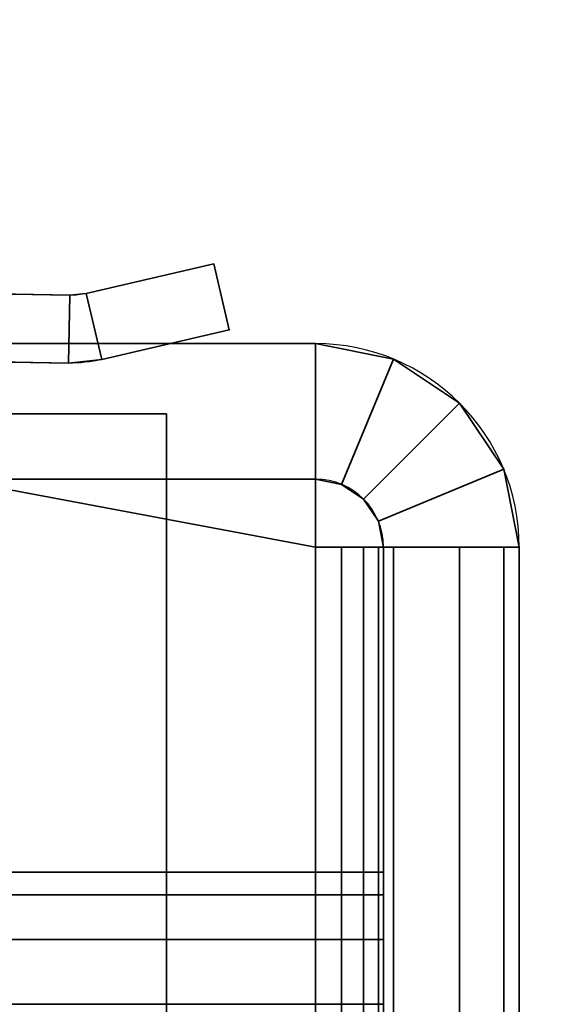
# Model space of a CAD drawing. Header units: millimetres. Extents: x -603 to 3703, y -120 to 193.
# Tile 249 of 256: x 430 to 438, y -26 to -12. Entities that reach past the tile are written whole.
import ezdxf

# ---------------------------------------------------------------- set-up
doc = ezdxf.new("R2010")
doc.units = ezdxf.units.MM
doc.layers.add('151', color=7, linetype='Continuous', true_color=0xffffff)

# ---------------------------------------------------------------- blocks, each defined once
blk = doc.blocks.new('UG_SURFACE_001')
at = {"layer": '151', "color": 252, "linetype": 'Continuous', "lineweight": 35}
for points in [[(602.5, -35, 2213), (602.5, 174.4, 2213), (-602.5, 174.4, 2213), (-602.5, -35, 2213)], [(-452.5, -35, 2063), (-452.5, 174.4, 2063), (452.5, 174.4, 2063), (452.5, -35, 2063)]]:
    blk.add_3dface(points, dxfattribs=at)
blk = doc.blocks.new('UG_SURFACE_028')
at = {"layer": '151', "color": 252, "linetype": 'Continuous', "lineweight": 35}
for points in [[(430.62, -15.76, 1710), (430.62, -15.76, 1850), (432.5, -15.323, 1850), (432.5, -15.323, 1710)], [(430.847, -16.734, 1850), (432.727, -16.297, 1850), (432.5, -15.323, 1850), (430.62, -15.76, 1850)], [(430.62, -15.76, 1710), (432.5, -15.323, 1710), (432.727, -16.297, 1710), (430.847, -16.734, 1710)], [(432.727, -16.297, 1850), (432.727, -16.297, 1710), (432.5, -15.323, 1710), (432.5, -15.323, 1850)], [(430.376, -15.786, 1850), (416.035, -15.536, 1850), (416.017, -16.535, 1850), (430.359, -16.786, 1850)], [(430.359, -16.786, 1710), (416.017, -16.535, 1710), (416.035, -15.536, 1710), (430.376, -15.786, 1710)], [(430.376, -15.786, 1850), (430.376, -15.786, 1710), (416.035, -15.536, 1712), (416.035, -15.536, 1848)], [(430.376, -15.786, 1710), (416.035, -15.536, 1710), (416.035, -15.536, 1712)], [(416.035, -15.536, 1848), (416.035, -15.536, 1850), (430.376, -15.786, 1850)], [(430.359, -16.786, 1850), (430.847, -16.734, 1850), (430.62, -15.76, 1850), (430.376, -15.786, 1850)], [(430.376, -15.786, 1710), (430.62, -15.76, 1710), (430.847, -16.734, 1710), (430.359, -16.786, 1710)], [(430.376, -15.786, 1710), (430.376, -15.786, 1850), (430.62, -15.76, 1850), (430.62, -15.76, 1710)], [(432.727, -16.297, 1710), (432.727, -16.297, 1850), (430.847, -16.734, 1850), (430.847, -16.734, 1710)], [(430.359, -16.786, 1710), (430.359, -16.786, 1850), (416.017, -16.535, 1848), (416.017, -16.535, 1712)], [(430.359, -16.786, 1850), (416.017, -16.535, 1850), (416.017, -16.535, 1848)], [(416.017, -16.535, 1712), (416.017, -16.535, 1710), (430.359, -16.786, 1710)], [(430.847, -16.734, 1710), (430.847, -16.734, 1850), (430.359, -16.786, 1850), (430.359, -16.786, 1710)], [(416, -17.535, 1850), (416, -46.5, 1850), (431.8, -46.5, 1850), (431.8, -17.535, 1850)], [(416, -17.535, 1850), (431.8, -17.535, 1850), (431.8, -17.535, 1849), (416, -17.535, 1849)], [(416, -17.535, 1849), (431.8, -17.535, 1849), (431.8, -46.5, 1849), (416, -46.5, 1849)], [(416, -17.535, 1710), (431.8, -17.535, 1710), (431.8, -46.5, 1710), (416, -46.5, 1710)], [(416, -17.535, 1711), (431.8, -17.535, 1711), (431.8, -17.535, 1710), (416, -17.535, 1710)], [(416, -17.535, 1711), (416, -46.5, 1711), (431.8, -46.5, 1711), (431.8, -17.535, 1711)], [(431.8, -17.535, 1849), (431.8, -17.535, 1850), (431.8, -46.5, 1850), (431.8, -46.5, 1849)], [(431.8, -46.5, 1711), (431.8, -46.5, 1710), (431.8, -17.535, 1710), (431.8, -17.535, 1711)]]:
    blk.add_3dface(points, dxfattribs=at)
blk = doc.blocks.new('UG_SURFACE_030')
at = {"layer": '151', "color": 18, "linetype": 'Continuous', "lineweight": 35}
for points in [[(418, -24.292, 1723.19), (435, -24.292, 1723.19), (435, -25.288, 1720.125), (418, -25.288, 1720.125)], [(418, -24.629, 1726.395), (435, -24.629, 1726.395), (435, -24.292, 1723.19), (418, -24.292, 1723.19)], [(435, -25.288, 1720.125), (435, -24.292, 1723.19), (435, -24.629, 1726.395), (435, -32, 1724)], [(418, -26.241, 1729.186), (435, -26.241, 1729.186), (435, -24.629, 1726.395), (418, -24.629, 1726.395)], [(435, -24.629, 1726.395), (435, -26.241, 1729.186), (435, -28.848, 1731.08), (435, -32, 1724)], [(418, -25.288, 1720.125), (435, -25.288, 1720.125), (435, -27.445, 1717.73), (418, -27.445, 1717.73)], [(435, -30.389, 1716.419), (435, -27.445, 1717.73), (435, -25.288, 1720.125), (435, -32, 1724)], [(418, -28.848, 1731.08), (435, -28.848, 1731.08), (435, -26.241, 1729.186), (418, -26.241, 1729.186)]]:
    blk.add_3dface(points, dxfattribs=at)
blk = doc.blocks.new('UG_SURFACE_031')
at = {"layer": '151', "color": 18, "linetype": 'Continuous', "lineweight": 35}
for points in [[(418, -24.292, 1835.19), (435, -24.292, 1835.19), (435, -25.288, 1832.125), (418, -25.288, 1832.125)], [(418, -24.629, 1838.395), (435, -24.629, 1838.395), (435, -24.292, 1835.19), (418, -24.292, 1835.19)], [(435, -25.288, 1832.125), (435, -24.292, 1835.19), (435, -24.629, 1838.395), (435, -32, 1836)], [(418, -26.241, 1841.186), (435, -26.241, 1841.186), (435, -24.629, 1838.395), (418, -24.629, 1838.395)], [(435, -24.629, 1838.395), (435, -26.241, 1841.186), (435, -28.848, 1843.08), (435, -32, 1836)], [(418, -25.288, 1832.125), (435, -25.288, 1832.125), (435, -27.445, 1829.73), (418, -27.445, 1829.73)], [(435, -30.389, 1828.419), (435, -27.445, 1829.73), (435, -25.288, 1832.125), (435, -32, 1836)], [(418, -28.848, 1843.08), (435, -28.848, 1843.08), (435, -26.241, 1841.186), (418, -26.241, 1841.186)]]:
    blk.add_3dface(points, dxfattribs=at)
blk = doc.blocks.new('UG_SURFACE_033')
at = {"layer": '151', "color": 252, "linetype": 'Continuous', "lineweight": 35}
for points in [[(430, -47, 1708), (418, -16.5, 1708), (434, -19.5, 1708), (434, -45.5, 1708)], [(418, -16.5, 1708), (434, -16.5, 1708), (434, -19.5, 1708)], [(430, -47, 1708), (430, -48.5, 1708), (418, -45.731, 1708), (418, -16.5, 1708)], [(418, -16.5, 1710), (430, -47, 1710), (434, -45.5, 1710), (434, -19.5, 1710)], [(418, -16.5, 1710), (418, -45.731, 1710), (430, -48.5, 1710), (430, -47, 1710)], [(434, -19.5, 1710), (434, -16.5, 1710), (418, -16.5, 1710)], [(418, -16.5, 1710), (434, -16.5, 1710), (434, -16.5, 1708), (418, -16.5, 1708)], [(418, -16.5, 1852), (430, -47, 1852), (434, -45.5, 1852), (434, -19.5, 1852)], [(418, -16.5, 1852), (418, -45.731, 1852), (430, -48.5, 1852), (430, -47, 1852)], [(434, -19.5, 1852), (434, -16.5, 1852), (418, -16.5, 1852)], [(430, -47, 1850), (418, -16.5, 1850), (434, -19.5, 1850), (434, -45.5, 1850)], [(418, -16.5, 1850), (434, -16.5, 1850), (434, -19.5, 1850)], [(430, -47, 1850), (430, -48.5, 1850), (418, -45.731, 1850), (418, -16.5, 1850)], [(434, -18.5, 1711), (418, -18.5, 1711), (418, -16.5, 1711), (434, -16.5, 1711)], [(434, -16.5, 1849), (418, -16.5, 1849), (418, -18.5, 1849), (434, -18.5, 1849)], [(434, -16.5, 1849), (434, -16.5, 1711), (418, -16.5, 1711), (418, -16.5, 1849)], [(418, -16.5, 1852), (434, -16.5, 1852), (434, -16.5, 1850), (418, -16.5, 1850)], [(434, -19.5, 1710), (434, -19.5, 1708), (434, -16.5, 1708), (434, -16.5, 1710)], [(434, -16.5, 1850), (434, -16.5, 1852), (434, -19.5, 1852), (434, -19.5, 1850)], [(434, -16.5, 1711), (435.148, -16.728, 1711), (434.383, -18.576, 1711), (434, -18.5, 1711)], [(434, -18.5, 1849), (434.383, -18.576, 1849), (435.148, -16.728, 1849), (434, -16.5, 1849)], [(435.148, -16.728, 1849), (435.148, -16.728, 1711), (434, -16.5, 1711), (434, -16.5, 1849)], [(435.148, -16.728, 1711), (436.121, -17.379, 1711), (434.707, -18.793, 1711), (434.383, -18.576, 1711)], [(434.383, -18.576, 1849), (434.707, -18.793, 1849), (436.121, -17.379, 1849), (435.148, -16.728, 1849)], [(436.121, -17.379, 1849), (436.121, -17.379, 1711), (435.148, -16.728, 1711), (435.148, -16.728, 1849)], [(434.924, -19.117, 1711), (434.707, -18.793, 1711), (436.121, -17.379, 1711), (436.772, -18.352, 1711)], [(436.772, -18.352, 1849), (436.121, -17.379, 1849), (434.707, -18.793, 1849), (434.924, -19.117, 1849)], [(436.772, -18.352, 1849), (436.772, -18.352, 1711), (436.121, -17.379, 1711), (436.121, -17.379, 1849)], [(436.772, -18.352, 1711), (437, -19.5, 1711), (435, -19.5, 1711), (434.924, -19.117, 1711)], [(434.924, -19.117, 1849), (435, -19.5, 1849), (437, -19.5, 1849), (436.772, -18.352, 1849)], [(437, -19.5, 1849), (437, -19.5, 1711), (436.772, -18.352, 1711), (436.772, -18.352, 1849)], [(434, -18.5, 1849), (418, -18.5, 1849), (418, -18.5, 1711), (434, -18.5, 1711)], [(434, -18.5, 1849), (434, -18.5, 1711), (434.383, -18.576, 1711), (434.383, -18.576, 1849)], [(434.383, -18.576, 1849), (434.383, -18.576, 1711), (434.707, -18.793, 1711), (434.707, -18.793, 1849)], [(434.707, -18.793, 1849), (434.707, -18.793, 1711), (434.924, -19.117, 1711), (434.924, -19.117, 1849)], [(434.924, -19.117, 1849), (434.924, -19.117, 1711), (435, -19.5, 1711), (435, -19.5, 1849)], [(434, -19.5, 1710), (434, -45.5, 1710), (434.383, -45.5, 1710.076), (434.383, -19.5, 1710.076)], [(435.148, -19.5, 1708.228), (435.148, -45.5, 1708.228), (434, -45.5, 1708), (434, -19.5, 1708)], [(435.148, -19.5, 1708.228), (434, -19.5, 1708), (434, -19.5, 1710), (434.383, -19.5, 1710.076)], [(434, -19.5, 1852), (434, -45.5, 1852), (435.148, -45.5, 1851.772), (435.148, -19.5, 1851.772)], [(434.383, -19.5, 1849.924), (434.383, -45.5, 1849.924), (434, -45.5, 1850), (434, -19.5, 1850)], [(434.383, -19.5, 1849.924), (434, -19.5, 1850), (434, -19.5, 1852), (435.148, -19.5, 1851.772)], [(434.383, -19.5, 1710.076), (434.383, -45.5, 1710.076), (434.707, -45.5, 1710.293), (434.707, -19.5, 1710.293)], [(434.383, -19.5, 1710.076), (434.707, -19.5, 1710.293), (436.121, -19.5, 1708.879), (435.148, -19.5, 1708.228)], [(434.707, -19.5, 1849.707), (434.707, -45.5, 1849.707), (434.383, -45.5, 1849.924), (434.383, -19.5, 1849.924)], [(435.148, -19.5, 1851.772), (436.121, -19.5, 1851.121), (434.707, -19.5, 1849.707), (434.383, -19.5, 1849.924)], [(434.707, -19.5, 1710.293), (434.707, -45.5, 1710.293), (434.924, -45.5, 1710.617), (434.924, -19.5, 1710.617)], [(436.772, -19.5, 1709.852), (436.121, -19.5, 1708.879), (434.707, -19.5, 1710.293), (434.924, -19.5, 1710.617)], [(434.924, -19.5, 1849.383), (434.924, -45.5, 1849.383), (434.707, -45.5, 1849.707), (434.707, -19.5, 1849.707)], [(434.924, -19.5, 1849.383), (434.707, -19.5, 1849.707), (436.121, -19.5, 1851.121), (436.772, -19.5, 1850.148)], [(434.924, -19.5, 1710.617), (434.924, -45.5, 1710.617), (435, -45.5, 1711), (435, -19.5, 1711)], [(434.924, -19.5, 1710.617), (435, -19.5, 1711), (437, -19.5, 1711), (436.772, -19.5, 1709.852)], [(435, -19.5, 1849), (435, -45.5, 1849), (434.924, -45.5, 1849.383), (434.924, -19.5, 1849.383)], [(436.772, -19.5, 1850.148), (437, -19.5, 1849), (435, -19.5, 1849), (434.924, -19.5, 1849.383)], [(435, -19.5, 1711), (435, -45.5, 1711), (435, -33.427, 1718.229), (435, -32.2, 1718.1)], [(435, -32.2, 1718.1), (435, -30.973, 1718.229), (435, -19.5, 1711)], [(435, -19.5, 1849), (435, -26.589, 1725.823), (435, -27.09, 1833.05), (435, -26.332, 1835.383)], [(435, -19.5, 1711), (435, -27.09, 1721.05), (435, -26.332, 1723.383)], [(435, -30.973, 1718.229), (435, -28.732, 1719.227), (435, -19.5, 1711)], [(435, -28.732, 1719.227), (435, -27.09, 1721.05), (435, -19.5, 1711)], [(435, -26.332, 1835.383), (435, -26.589, 1837.823), (435, -19.5, 1849)], [(435, -26.332, 1723.383), (435, -26.589, 1725.823), (435, -19.5, 1849), (435, -19.5, 1711)], [(435, -45.5, 1849), (435, -19.5, 1849), (435, -32.2, 1841.9), (435, -34.6, 1841.39)], [(435, -19.5, 1849), (435, -27.815, 1839.948), (435, -29.8, 1841.39)], [(435, -26.589, 1837.823), (435, -27.815, 1839.948), (435, -19.5, 1849)], [(435, -29.8, 1841.39), (435, -32.2, 1841.9), (435, -19.5, 1849)], [(436.121, -19.5, 1708.879), (436.121, -45.5, 1708.879), (435.148, -45.5, 1708.228), (435.148, -19.5, 1708.228)], [(435.148, -19.5, 1851.772), (435.148, -45.5, 1851.772), (436.121, -45.5, 1851.121), (436.121, -19.5, 1851.121)], [(436.772, -19.5, 1709.852), (436.772, -45.5, 1709.852), (436.121, -45.5, 1708.879), (436.121, -19.5, 1708.879)], [(436.121, -19.5, 1851.121), (436.121, -45.5, 1851.121), (436.772, -45.5, 1850.148), (436.772, -19.5, 1850.148)], [(437, -19.5, 1711), (437, -45.5, 1711), (436.772, -45.5, 1709.852), (436.772, -19.5, 1709.852)], [(436.772, -19.5, 1850.148), (436.772, -45.5, 1850.148), (437, -45.5, 1849), (437, -19.5, 1849)], [(437, -19.5, 1849), (437, -30.973, 1729.771), (437, -28.732, 1728.773)], [(437, -19.5, 1711), (437, -26.332, 1724.617), (437, -26.589, 1722.177)], [(437, -28.732, 1728.773), (437, -27.09, 1726.95), (437, -19.5, 1849)], [(437, -19.5, 1849), (437, -27.09, 1838.95), (437, -26.332, 1836.617)], [(437, -19.5, 1849), (437, -30.973, 1841.771), (437, -28.732, 1840.773)], [(437, -27.09, 1726.95), (437, -26.332, 1724.617), (437, -19.5, 1711), (437, -19.5, 1849)], [(437, -28.732, 1840.773), (437, -27.09, 1838.95), (437, -19.5, 1849)], [(437, -26.332, 1836.617), (437, -33.427, 1729.771), (437, -30.973, 1729.771), (437, -19.5, 1849)], [(437, -19.5, 1849), (437, -45.5, 1849), (437, -33.427, 1841.771), (437, -30.973, 1841.771)], [(437, -45.5, 1711), (437, -19.5, 1711), (437, -32.2, 1718.1), (437, -34.6, 1718.61)], [(437, -19.5, 1711), (437, -27.815, 1720.052), (437, -29.8, 1718.61)], [(437, -26.589, 1722.177), (437, -27.815, 1720.052), (437, -19.5, 1711)], [(437, -29.8, 1718.61), (437, -32.2, 1718.1), (437, -19.5, 1711)]]:
    blk.add_3dface(points, dxfattribs=at)
blk = doc.blocks.new('UG_SURFACE_060')
at = {"layer": '151', "color": 252, "linetype": 'Continuous', "lineweight": 35}
for points in [[(430.62, -15.76, 275), (430.62, -15.76, 415), (432.5, -15.323, 415), (432.5, -15.323, 275)], [(430.847, -16.734, 415), (432.727, -16.297, 415), (432.5, -15.323, 415), (430.62, -15.76, 415)], [(430.62, -15.76, 275), (432.5, -15.323, 275), (432.727, -16.297, 275), (430.847, -16.734, 275)], [(432.727, -16.297, 415), (432.727, -16.297, 275), (432.5, -15.323, 275), (432.5, -15.323, 415)], [(430.376, -15.786, 415), (416.035, -15.536, 415), (416.017, -16.535, 415), (430.359, -16.786, 415)], [(430.359, -16.786, 275), (416.017, -16.535, 275), (416.035, -15.536, 275), (430.376, -15.786, 275)], [(430.376, -15.786, 415), (430.376, -15.786, 275), (416.035, -15.536, 277), (416.035, -15.536, 413)], [(430.376, -15.786, 275), (416.035, -15.536, 275), (416.035, -15.536, 277)], [(416.035, -15.536, 413), (416.035, -15.536, 415), (430.376, -15.786, 415)], [(430.359, -16.786, 415), (430.847, -16.734, 415), (430.62, -15.76, 415), (430.376, -15.786, 415)], [(430.376, -15.786, 275), (430.62, -15.76, 275), (430.847, -16.734, 275), (430.359, -16.786, 275)], [(430.376, -15.786, 275), (430.376, -15.786, 415), (430.62, -15.76, 415), (430.62, -15.76, 275)], [(432.727, -16.297, 275), (432.727, -16.297, 415), (430.847, -16.734, 415), (430.847, -16.734, 275)], [(430.359, -16.786, 275), (430.359, -16.786, 415), (416.017, -16.535, 413), (416.017, -16.535, 277)], [(430.359, -16.786, 415), (416.017, -16.535, 415), (416.017, -16.535, 413)], [(416.017, -16.535, 277), (416.017, -16.535, 275), (430.359, -16.786, 275)], [(430.847, -16.734, 275), (430.847, -16.734, 415), (430.359, -16.786, 415), (430.359, -16.786, 275)], [(416, -17.535, 415), (416, -46.5, 415), (431.8, -46.5, 415), (431.8, -17.535, 415)], [(416, -17.535, 415), (431.8, -17.535, 415), (431.8, -17.535, 414), (416, -17.535, 414)], [(416, -17.535, 414), (431.8, -17.535, 414), (431.8, -46.5, 414), (416, -46.5, 414)], [(416, -17.535, 275), (431.8, -17.535, 275), (431.8, -46.5, 275), (416, -46.5, 275)], [(416, -17.535, 276), (431.8, -17.535, 276), (431.8, -17.535, 275), (416, -17.535, 275)], [(416, -17.535, 276), (416, -46.5, 276), (431.8, -46.5, 276), (431.8, -17.535, 276)], [(431.8, -17.535, 414), (431.8, -17.535, 415), (431.8, -46.5, 415), (431.8, -46.5, 414)], [(431.8, -46.5, 276), (431.8, -46.5, 275), (431.8, -17.535, 275), (431.8, -17.535, 276)]]:
    blk.add_3dface(points, dxfattribs=at)
blk = doc.blocks.new('UG_SURFACE_062')
at = {"layer": '151', "color": 18, "linetype": 'Continuous', "lineweight": 35}
for points in [[(418, -24.292, 288.19), (435, -24.292, 288.19), (435, -25.288, 285.125), (418, -25.288, 285.125)], [(418, -24.629, 291.395), (435, -24.629, 291.395), (435, -24.292, 288.19), (418, -24.292, 288.19)], [(435, -25.288, 285.125), (435, -24.292, 288.19), (435, -24.629, 291.395), (435, -32, 289)], [(418, -26.241, 294.186), (435, -26.241, 294.186), (435, -24.629, 291.395), (418, -24.629, 291.395)], [(435, -24.629, 291.395), (435, -26.241, 294.186), (435, -28.848, 296.08), (435, -32, 289)], [(418, -25.288, 285.125), (435, -25.288, 285.125), (435, -27.445, 282.73), (418, -27.445, 282.73)], [(435, -30.389, 281.419), (435, -27.445, 282.73), (435, -25.288, 285.125), (435, -32, 289)], [(418, -28.848, 296.08), (435, -28.848, 296.08), (435, -26.241, 294.186), (418, -26.241, 294.186)]]:
    blk.add_3dface(points, dxfattribs=at)
blk = doc.blocks.new('UG_SURFACE_063')
at = {"layer": '151', "color": 18, "linetype": 'Continuous', "lineweight": 35}
for points in [[(418, -24.292, 400.19), (435, -24.292, 400.19), (435, -25.288, 397.125), (418, -25.288, 397.125)], [(418, -24.629, 403.395), (435, -24.629, 403.395), (435, -24.292, 400.19), (418, -24.292, 400.19)], [(435, -25.288, 397.125), (435, -24.292, 400.19), (435, -24.629, 403.395), (435, -32, 401)], [(418, -26.241, 406.186), (435, -26.241, 406.186), (435, -24.629, 403.395), (418, -24.629, 403.395)], [(435, -24.629, 403.395), (435, -26.241, 406.186), (435, -28.848, 408.08), (435, -32, 401)], [(418, -25.288, 397.125), (435, -25.288, 397.125), (435, -27.445, 394.73), (418, -27.445, 394.73)], [(435, -30.389, 393.419), (435, -27.445, 394.73), (435, -25.288, 397.125), (435, -32, 401)], [(418, -28.848, 408.08), (435, -28.848, 408.08), (435, -26.241, 406.186), (418, -26.241, 406.186)]]:
    blk.add_3dface(points, dxfattribs=at)
blk = doc.blocks.new('UG_SURFACE_065')
at = {"layer": '151', "color": 252, "linetype": 'Continuous', "lineweight": 35}
for points in [[(430, -47, 273), (418, -16.5, 273), (434, -19.5, 273), (434, -45.5, 273)], [(418, -16.5, 273), (434, -16.5, 273), (434, -19.5, 273)], [(430, -47, 273), (430, -48.5, 273), (418, -45.731, 273), (418, -16.5, 273)], [(418, -16.5, 275), (430, -47, 275), (434, -45.5, 275), (434, -19.5, 275)], [(418, -16.5, 275), (418, -45.731, 275), (430, -48.5, 275), (430, -47, 275)], [(434, -19.5, 275), (434, -16.5, 275), (418, -16.5, 275)], [(418, -16.5, 275), (434, -16.5, 275), (434, -16.5, 273), (418, -16.5, 273)], [(418, -16.5, 417), (430, -47, 417), (434, -45.5, 417), (434, -19.5, 417)], [(418, -16.5, 417), (418, -45.731, 417), (430, -48.5, 417), (430, -47, 417)], [(434, -19.5, 417), (434, -16.5, 417), (418, -16.5, 417)], [(430, -47, 415), (418, -16.5, 415), (434, -19.5, 415), (434, -45.5, 415)], [(418, -16.5, 415), (434, -16.5, 415), (434, -19.5, 415)], [(430, -47, 415), (430, -48.5, 415), (418, -45.731, 415), (418, -16.5, 415)], [(434, -18.5, 276), (418, -18.5, 276), (418, -16.5, 276), (434, -16.5, 276)], [(434, -16.5, 414), (418, -16.5, 414), (418, -18.5, 414), (434, -18.5, 414)], [(434, -16.5, 414), (434, -16.5, 276), (418, -16.5, 276), (418, -16.5, 414)], [(418, -16.5, 417), (434, -16.5, 417), (434, -16.5, 415), (418, -16.5, 415)], [(434, -19.5, 275), (434, -19.5, 273), (434, -16.5, 273), (434, -16.5, 275)], [(434, -16.5, 415), (434, -16.5, 417), (434, -19.5, 417), (434, -19.5, 415)], [(434, -16.5, 276), (435.148, -16.728, 276), (434.383, -18.576, 276), (434, -18.5, 276)], [(434, -18.5, 414), (434.383, -18.576, 414), (435.148, -16.728, 414), (434, -16.5, 414)], [(435.148, -16.728, 414), (435.148, -16.728, 276), (434, -16.5, 276), (434, -16.5, 414)], [(435.148, -16.728, 276), (436.121, -17.379, 276), (434.707, -18.793, 276), (434.383, -18.576, 276)], [(434.383, -18.576, 414), (434.707, -18.793, 414), (436.121, -17.379, 414), (435.148, -16.728, 414)], [(436.121, -17.379, 414), (436.121, -17.379, 276), (435.148, -16.728, 276), (435.148, -16.728, 414)], [(434.924, -19.117, 276), (434.707, -18.793, 276), (436.121, -17.379, 276), (436.772, -18.352, 276)], [(436.772, -18.352, 414), (436.121, -17.379, 414), (434.707, -18.793, 414), (434.924, -19.117, 414)], [(436.772, -18.352, 414), (436.772, -18.352, 276), (436.121, -17.379, 276), (436.121, -17.379, 414)], [(436.772, -18.352, 276), (437, -19.5, 276), (435, -19.5, 276), (434.924, -19.117, 276)], [(434.924, -19.117, 414), (435, -19.5, 414), (437, -19.5, 414), (436.772, -18.352, 414)], [(437, -19.5, 414), (437, -19.5, 276), (436.772, -18.352, 276), (436.772, -18.352, 414)], [(434, -18.5, 414), (418, -18.5, 414), (418, -18.5, 276), (434, -18.5, 276)], [(434, -18.5, 414), (434, -18.5, 276), (434.383, -18.576, 276), (434.383, -18.576, 414)], [(434.383, -18.576, 414), (434.383, -18.576, 276), (434.707, -18.793, 276), (434.707, -18.793, 414)], [(434.707, -18.793, 414), (434.707, -18.793, 276), (434.924, -19.117, 276), (434.924, -19.117, 414)], [(434.924, -19.117, 414), (434.924, -19.117, 276), (435, -19.5, 276), (435, -19.5, 414)], [(434, -19.5, 275), (434, -45.5, 275), (434.383, -45.5, 275.076), (434.383, -19.5, 275.076)], [(435.148, -19.5, 273.228), (435.148, -45.5, 273.228), (434, -45.5, 273), (434, -19.5, 273)], [(435.148, -19.5, 273.228), (434, -19.5, 273), (434, -19.5, 275), (434.383, -19.5, 275.076)], [(434, -19.5, 417), (434, -45.5, 417), (435.148, -45.5, 416.772), (435.148, -19.5, 416.772)], [(434.383, -19.5, 414.924), (434.383, -45.5, 414.924), (434, -45.5, 415), (434, -19.5, 415)], [(434.383, -19.5, 414.924), (434, -19.5, 415), (434, -19.5, 417), (435.148, -19.5, 416.772)], [(434.383, -19.5, 275.076), (434.383, -45.5, 275.076), (434.707, -45.5, 275.293), (434.707, -19.5, 275.293)], [(434.383, -19.5, 275.076), (434.707, -19.5, 275.293), (436.121, -19.5, 273.879), (435.148, -19.5, 273.228)], [(434.707, -19.5, 414.707), (434.707, -45.5, 414.707), (434.383, -45.5, 414.924), (434.383, -19.5, 414.924)], [(435.148, -19.5, 416.772), (436.121, -19.5, 416.121), (434.707, -19.5, 414.707), (434.383, -19.5, 414.924)], [(434.707, -19.5, 275.293), (434.707, -45.5, 275.293), (434.924, -45.5, 275.617), (434.924, -19.5, 275.617)], [(436.772, -19.5, 274.852), (436.121, -19.5, 273.879), (434.707, -19.5, 275.293), (434.924, -19.5, 275.617)], [(434.924, -19.5, 414.383), (434.924, -45.5, 414.383), (434.707, -45.5, 414.707), (434.707, -19.5, 414.707)], [(434.924, -19.5, 414.383), (434.707, -19.5, 414.707), (436.121, -19.5, 416.121), (436.772, -19.5, 415.148)], [(434.924, -19.5, 275.617), (434.924, -45.5, 275.617), (435, -45.5, 276), (435, -19.5, 276)], [(434.924, -19.5, 275.617), (435, -19.5, 276), (437, -19.5, 276), (436.772, -19.5, 274.852)], [(435, -19.5, 414), (435, -45.5, 414), (434.924, -45.5, 414.383), (434.924, -19.5, 414.383)], [(436.772, -19.5, 415.148), (437, -19.5, 414), (435, -19.5, 414), (434.924, -19.5, 414.383)], [(435, -19.5, 414), (435, -26.332, 400.383), (435, -26.589, 402.823)], [(435, -19.5, 276), (435, -28.732, 396.227), (435, -27.09, 398.05)], [(435, -28.732, 396.227), (435, -19.5, 276), (435, -26.332, 288.383), (435, -26.589, 290.823)], [(435, -19.5, 276), (435, -28.732, 284.227), (435, -27.09, 286.05)], [(435, -19.5, 414), (435, -27.815, 404.948), (435, -29.8, 406.39)], [(435, -27.09, 398.05), (435, -26.332, 400.383), (435, -19.5, 414), (435, -19.5, 276)], [(435, -27.09, 286.05), (435, -26.332, 288.383), (435, -19.5, 276)], [(435, -19.5, 276), (435, -45.5, 276), (435, -33.427, 283.229), (435, -32.2, 283.1)], [(435, -26.589, 402.823), (435, -27.815, 404.948), (435, -19.5, 414)], [(435, -32.2, 283.1), (435, -30.973, 283.229), (435, -19.5, 276)], [(435, -45.5, 414), (435, -19.5, 414), (435, -32.2, 406.9), (435, -34.6, 406.39)], [(435, -30.973, 283.229), (435, -28.732, 284.227), (435, -19.5, 276)], [(435, -29.8, 406.39), (435, -32.2, 406.9), (435, -19.5, 414)], [(436.121, -19.5, 273.879), (436.121, -45.5, 273.879), (435.148, -45.5, 273.228), (435.148, -19.5, 273.228)], [(435.148, -19.5, 416.772), (435.148, -45.5, 416.772), (436.121, -45.5, 416.121), (436.121, -19.5, 416.121)], [(436.772, -19.5, 274.852), (436.772, -45.5, 274.852), (436.121, -45.5, 273.879), (436.121, -19.5, 273.879)], [(436.121, -19.5, 416.121), (436.121, -45.5, 416.121), (436.772, -45.5, 415.148), (436.772, -19.5, 415.148)], [(437, -19.5, 276), (437, -45.5, 276), (436.772, -45.5, 274.852), (436.772, -19.5, 274.852)], [(436.772, -19.5, 415.148), (436.772, -45.5, 415.148), (437, -45.5, 414), (437, -19.5, 414)], [(437, -19.5, 414), (437, -28.732, 405.773), (437, -27.09, 403.95)], [(437, -19.5, 414), (437, -45.5, 414), (437, -33.427, 406.771), (437, -30.973, 406.771)], [(437, -27.09, 291.95), (437, -26.332, 289.617), (437, -19.5, 276), (437, -29.8, 395.61)], [(437, -27.09, 403.95), (437, -26.332, 401.617), (437, -19.5, 414)], [(437, -30.973, 406.771), (437, -28.732, 405.773), (437, -19.5, 414)], [(437, -19.5, 276), (437, -26.589, 287.177), (437, -27.815, 285.052)], [(437, -19.5, 276), (437, -26.589, 399.177), (437, -27.815, 397.052)], [(437, -26.332, 289.617), (437, -26.589, 287.177), (437, -19.5, 276)], [(437, -26.332, 401.617), (437, -26.589, 399.177), (437, -19.5, 276), (437, -19.5, 414)], [(437, -27.815, 285.052), (437, -29.8, 283.61), (437, -19.5, 276)], [(437, -27.815, 397.052), (437, -29.8, 395.61), (437, -19.5, 276)], [(437, -45.5, 276), (437, -19.5, 276), (437, -32.2, 283.1), (437, -34.6, 283.61)], [(437, -29.8, 283.61), (437, -32.2, 283.1), (437, -19.5, 276)]]:
    blk.add_3dface(points, dxfattribs=at)

msp = doc.modelspace()

# ---------------------------------------------------------------- linework, layer by layer
at = {"layer": '151', "color": 252, "linetype": 'Continuous', "lineweight": -3, "true_color": 0x939598}
for p, q in [((432.5, -15.323, 1850), (430.62, -15.76, 1850)), ((432.5, -15.323, 1710), (430.62, -15.76, 1710)), ((432.5, -15.323, 275), (430.62, -15.76, 275)), ((432.5, -15.323, 415), (430.62, -15.76, 415)), ((432.5, -15.323, 1710), (432.5, -15.323, 1850)), ((432.727, -16.297, 1850), (432.5, -15.323, 1850)), ((432.727, -16.297, 1710), (432.5, -15.323, 1710)), ((432.727, -16.297, 275), (432.5, -15.323, 275)), ((432.5, -15.323, 275), (432.5, -15.323, 415)), ((432.727, -16.297, 415), (432.5, -15.323, 415)), ((430.376, -15.786, 1710), (416.035, -15.536, 1710)), ((430.376, -15.786, 1850), (416.035, -15.536, 1850)), ((430.376, -15.786, 275), (416.035, -15.536, 275)), ((430.376, -15.786, 415), (416.035, -15.536, 415)), ((430.376, -15.786, 1710), (430.376, -15.786, 1850)), ((430.376, -15.786, 275), (430.376, -15.786, 415)), ((430.62, -15.76, 1710), (430.62, -15.76, 1850)), ((430.62, -15.76, 275), (430.62, -15.76, 415)), ((432.727, -16.297, 1710), (430.847, -16.734, 1710)), ((432.727, -16.297, 1850), (430.847, -16.734, 1850)), ((432.727, -16.297, 415), (430.847, -16.734, 415)), ((432.727, -16.297, 275), (430.847, -16.734, 275)), ((432.727, -16.297, 1710), (432.727, -16.297, 1850)), ((432.727, -16.297, 275), (432.727, -16.297, 415)), ((430.359, -16.786, 1710), (416.017, -16.535, 1710)), ((430.359, -16.786, 1850), (416.017, -16.535, 1850)), ((430.359, -16.786, 275), (416.017, -16.535, 275)), ((430.359, -16.786, 415), (416.017, -16.535, 415)), ((434, -16.5, 1711), (418, -16.5, 1711)), ((418, -16.5, 1850), (434, -16.5, 1850)), ((418, -16.5, 1852), (434, -16.5, 1852)), ((418, -16.5, 1849), (434, -16.5, 1849)), ((434, -16.5, 1708), (418, -16.5, 1708)), ((434, -16.5, 1710), (418, -16.5, 1710)), ((434, -16.5, 275), (418, -16.5, 275)), ((418, -16.5, 414), (434, -16.5, 414)), ((434, -16.5, 273), (418, -16.5, 273)), ((434, -16.5, 276), (418, -16.5, 276)), ((418, -16.5, 417), (434, -16.5, 417)), ((418, -16.5, 415), (434, -16.5, 415)), ((434, -16.5, 1708), (434, -16.5, 1710)), ((434, -16.5, 1849), (434, -16.5, 1711)), ((434, -19.5, 1852), (434, -16.5, 1852)), ((434, -19.5, 1850), (434, -16.5, 1850)), ((434, -16.5, 1852), (434, -16.5, 1850)), ((434, -19.5, 1710), (434, -16.5, 1710)), ((434, -19.5, 1708), (434, -16.5, 1708)), ((434, -16.5, 414), (434, -16.5, 276)), ((434, -16.5, 273), (434, -16.5, 275)), ((434, -19.5, 275), (434, -16.5, 275)), ((434, -16.5, 417), (434, -16.5, 415)), ((434, -19.5, 273), (434, -16.5, 273)), ((434, -19.5, 415), (434, -16.5, 415)), ((434, -19.5, 417), (434, -16.5, 417)), ((430.359, -16.786, 1710), (430.359, -16.786, 1850)), ((430.359, -16.786, 275), (430.359, -16.786, 415)), ((430.847, -16.734, 1710), (430.847, -16.734, 1850)), ((430.847, -16.734, 275), (430.847, -16.734, 415)), ((431.8, -17.535, 1711), (416, -17.535, 1711)), ((431.8, -17.535, 1850), (416, -17.535, 1850)), ((431.8, -17.535, 1849), (416, -17.535, 1849)), ((431.8, -17.535, 1710), (416, -17.535, 1710)), ((431.8, -17.535, 275), (416, -17.535, 275)), ((431.8, -17.535, 276), (416, -17.535, 276)), ((431.8, -17.535, 415), (416, -17.535, 415)), ((431.8, -17.535, 414), (416, -17.535, 414)), ((431.8, -46.5, 1710), (431.8, -17.535, 1710)), ((431.8, -46.5, 1711), (431.8, -17.535, 1711)), ((431.8, -46.5, 1850), (431.8, -17.535, 1850)), ((431.8, -17.535, 1850), (431.8, -17.535, 1849)), ((431.8, -46.5, 1849), (431.8, -17.535, 1849)), ((431.8, -17.535, 1710), (431.8, -17.535, 1711)), ((431.8, -46.5, 414), (431.8, -17.535, 414)), ((431.8, -17.535, 275), (431.8, -17.535, 276)), ((431.8, -46.5, 275), (431.8, -17.535, 275)), ((431.8, -46.5, 276), (431.8, -17.535, 276)), ((431.8, -46.5, 415), (431.8, -17.535, 415)), ((431.8, -17.535, 415), (431.8, -17.535, 414)), ((418, -18.5, 1849), (434, -18.5, 1849)), ((434, -18.5, 1711), (418, -18.5, 1711)), ((418, -18.5, 414), (434, -18.5, 414)), ((434, -18.5, 276), (418, -18.5, 276)), ((434, -18.5, 1849), (434, -18.5, 1711)), ((434, -18.5, 414), (434, -18.5, 276)), ((434, -19.5, 1710), (434, -19.5, 1708)), ((434, -45.5, 1850), (434, -19.5, 1850)), ((434, -45.5, 1710), (434, -19.5, 1710)), ((434, -19.5, 1850), (434, -19.5, 1852)), ((434, -45.5, 1708), (434, -19.5, 1708)), ((434, -45.5, 1852), (434, -19.5, 1852)), ((434, -19.5, 415), (434, -19.5, 417)), ((434, -45.5, 275), (434, -19.5, 275)), ((434, -19.5, 275), (434, -19.5, 273)), ((434, -45.5, 417), (434, -19.5, 417)), ((434, -45.5, 273), (434, -19.5, 273)), ((434, -45.5, 415), (434, -19.5, 415)), ((435, -19.5, 1849), (437, -19.5, 1849)), ((435, -45.5, 1849), (435, -19.5, 1849)), ((435, -19.5, 1711), (435, -19.5, 1849)), ((435, -19.5, 1711), (437, -19.5, 1711)), ((435, -45.5, 1711), (435, -19.5, 1711)), ((435, -45.5, 414), (435, -19.5, 414)), ((435, -19.5, 276), (435, -19.5, 414)), ((435, -45.5, 276), (435, -19.5, 276)), ((435, -19.5, 276), (437, -19.5, 276)), ((435, -19.5, 414), (437, -19.5, 414)), ((437, -45.5, 1711), (437, -19.5, 1711)), ((437, -45.5, 1849), (437, -19.5, 1849)), ((437, -19.5, 1711), (437, -19.5, 1849)), ((437, -19.5, 276), (437, -19.5, 414)), ((437, -45.5, 276), (437, -19.5, 276)), ((437, -45.5, 414), (437, -19.5, 414))]:
    msp.add_line(p, q, dxfattribs=at)
at = {"layer": '151', "color": 252, "linetype": 'Continuous', "lineweight": -3, "true_color": 0x939598, "extrusion": (-1, 0, 0)}
for centre in [(32, 1836, -435), (32, 401, -435)]:
    msp.add_circle(centre, 7.75, dxfattribs=at)
at = {"layer": '151', "color": 252, "linetype": 'Continuous', "lineweight": -3, "true_color": 0x939598, "extrusion": (1, 0, 0)}
for centre in [(-32, 1724, 435), (-32, 289, 435)]:
    msp.add_circle(centre, 7.75, dxfattribs=at)
at = {"layer": '151', "color": 252, "linetype": 'Continuous', "lineweight": -3, "true_color": 0x939598, "extrusion": (0, 0, -1)}
for centre, radius in [((-430.394, -14.786, -1850), 1), ((-430.394, -14.786, -1710), 1), ((-430.394, -14.786, -275), 1), ((-430.394, -14.786, -415), 1), ((-430.394, -14.786, -1710), 2), ((-430.394, -14.786, -1850), 2), ((-430.394, -14.786, -415), 2), ((-430.394, -14.786, -275), 2)]:
    msp.add_arc(centre, radius, 256.9068, 271, dxfattribs=at)
at = {"layer": '151', "color": 252, "linetype": 'Continuous', "lineweight": -3, "true_color": 0x939598}
for centre, radius in [((434, -19.5, 1711), 3), ((434, -19.5, 1849), 3), ((434, -19.5, 276), 3), ((434, -19.5, 414), 3), ((434, -19.5, 1711), 1), ((434, -19.5, 1849), 1), ((434, -19.5, 276), 1), ((434, -19.5, 414), 1)]:
    msp.add_arc(centre, radius, 0, 90, dxfattribs=at)
at = {"layer": '151', "color": 252, "linetype": 'Continuous', "lineweight": -3, "true_color": 0x939598, "extrusion": (0, -1, 0)}
for centre, radius, start, end in [((434, 1849, 19.5), 3, 0, 90), ((434, 1711, 19.5), 1, 270, 0), ((434, 1711, 19.5), 3, 270, 0), ((434, 1849, 19.5), 1, 0, 90), ((434, 276, 19.5), 1, 270, 0), ((434, 276, 19.5), 3, 270, 0), ((434, 414, 19.5), 1, 0, 90), ((434, 414, 19.5), 3, 0, 90)]:
    msp.add_arc(centre, radius, start, end, dxfattribs=at)

# ---------------------------------------------------------------- block references
at = {"layer": '151', "color": 252, "linetype": 'Continuous', "lineweight": -3, "true_color": 0x939598}
for name in ['UG_SURFACE_001', 'UG_SURFACE_028', 'UG_SURFACE_060', 'UG_SURFACE_033', 'UG_SURFACE_065', 'UG_SURFACE_030', 'UG_SURFACE_031', 'UG_SURFACE_062', 'UG_SURFACE_063']:
    msp.add_blockref(name, (0, 0), dxfattribs=at)

doc.saveas('drawing.dxf')
